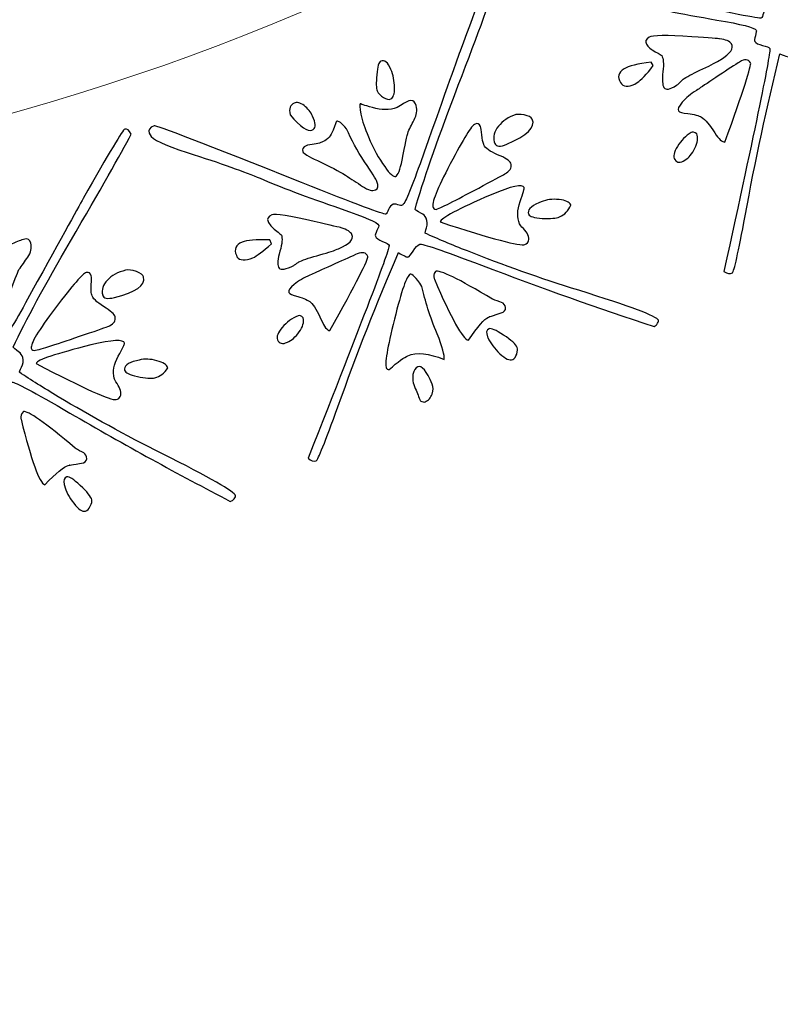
# Model space of a CAD drawing. Header units: millimetres. Extents: x -252 to 241, y -136 to 236.
# Tile 17 of 70: x -157 to -150, y -41 to -32. Entities that reach past the tile are written whole.
import ezdxf

# ---------------------------------------------------------------- set-up
doc = ezdxf.new("R2010")
doc.units = ezdxf.units.MM
doc.header["$MEASUREMENT"] = 0
doc.layers.add('Layer 1', color=7, linetype='Continuous')

msp = doc.modelspace()

# ---------------------------------------------------------------- linework, layer by layer
at = {"layer": 'Layer 1', "color": 3, "lineweight": 9}
for points, knots in [([(-73.4539, -53.3216), (-73.4539, -53.3216), (-73.4539, -56.715), (-73.4539, -56.715), (-73.4539, -56.715), (-80.2408, -56.715), (-80.2408, -56.715), (-80.2408, -56.715), (-80.2408, -53.3368), (-80.2408, -53.3368), (-80.2408, -53.3368), (-83.4412, -53.3368), (-83.4412, -53.3368), (-83.4412, -53.3368), (-83.4412, -56.715), (-83.4412, -56.715), (-83.4412, -56.715), (-87.0284, -56.715), (-87.0284, -56.715), (-87.0284, -56.715), (-87.0284, -53.3368), (-87.0284, -53.3368), (-87.0284, -53.3368), (-90.2288, -53.3368), (-90.2288, -53.3368), (-90.2288, -53.3368), (-90.2288, -56.715), (-90.2288, -56.715), (-90.2288, -56.715), (-93.8153, -56.715), (-93.8153, -56.715), (-93.8153, -56.715), (-93.8153, -53.3368), (-93.8153, -53.3368), (-93.8153, -53.3368), (-154.1665, -53.3368), (-154.1665, -53.3368), (-154.1665, -53.3368), (-154.1666, -56.715), (-154.1666, -56.715), (-154.1666, -56.715), (-157.7539, -56.715), (-157.7539, -56.715), (-157.7539, -56.715), (-157.7539, -53.3368), (-157.7539, -53.3368), (-157.7539, -53.3368), (-160.9543, -53.3368), (-160.9543, -53.3368), (-160.9543, -53.3368), (-160.9543, -56.715), (-160.9543, -56.715), (-160.9543, -56.715), (-164.5408, -56.715), (-164.5408, -56.715), (-164.5408, -56.715), (-164.5408, -53.3368), (-164.5408, -53.3368), (-164.5408, -53.3368), (-167.7412, -53.3368), (-167.7412, -53.3368), (-167.7412, -53.3368), (-167.7412, -56.715), (-167.7412, -56.715), (-167.7412, -56.715), (-171.3285, -56.715), (-171.3285, -56.715), (-171.3285, -56.715), (-171.3285, -53.3368), (-171.3285, -53.3368), (-171.3285, -53.3368), (-231.6645, -53.3368), (-231.6645, -53.3368), (-231.6645, -53.3368), (-231.6645, -56.715), (-231.6645, -56.715), (-231.6645, -56.715), (-235.2662, -56.715), (-235.2662, -56.715), (-235.2662, -56.715), (-235.2662, -53.3368), (-235.2662, -53.3368), (-235.2662, -53.3368), (-238.4666, -53.3368), (-238.4666, -53.3368), (-238.4666, -53.3368), (-238.4666, -56.715), (-238.4666, -56.715), (-238.4666, -56.715), (-242.0534, -56.715), (-242.0534, -56.715), (-242.0534, -56.715), (-242.0534, -53.3368), (-242.0534, -53.3368), (-242.0534, -53.3368), (-245.2538, -53.3368), (-245.2538, -53.3368), (-245.2538, -53.3368), (-245.2538, -56.715), (-245.2538, -56.715), (-245.2538, -56.715), (-252.0411, -56.715), (-252.0411, -56.715), (-252.0411, -56.715), (-252.0412, -53.3216), (-252.0412, -53.3216), (-252.0412, -53.3216), (-248.663, -53.3216), (-248.663, -53.3216), (-248.663, -53.3216), (-248.663, -50.1203), (-248.663, -50.1203), (-248.663, -50.1203), (-252.0412, -50.1203), (-252.0412, -50.1203), (-252.0412, -50.1203), (-252.0412, -46.5339), (-252.0412, -46.5339), (-252.0412, -46.5339), (-248.663, -46.5339), (-248.663, -46.5339), (-248.663, -46.5339), (-248.663, -43.3335), (-248.663, -43.3335), (-248.663, -43.3335), (-252.0412, -43.3335), (-252.0412, -43.3335), (-252.0412, -43.3335), (-252.0412, -39.747), (-252.0412, -39.747), (-252.0412, -39.747), (-248.663, -39.747), (-248.663, -39.747), (-248.663, -39.747), (-248.663, 17.2489), (-248.663, 17.2489), (-248.663, 17.2489), (-252.0412, 17.2489), (-252.0412, 17.2489), (-252.0412, 17.2489), (-252.0412, 20.8354), (-252.0412, 20.8354), (-252.0412, 20.8354), (-248.663, 20.8354), (-248.663, 20.8354), (-248.663, 20.8354), (-248.663, 24.0366), (-248.663, 24.0366), (-248.663, 24.0366), (-252.0412, 24.0366), (-252.0412, 24.0366), (-252.0412, 24.0366), (-252.0412, 27.6231), (-252.0412, 27.6231), (-252.0412, 27.6231), (-248.663, 27.6231), (-248.663, 27.6231), (-248.663, 27.6231), (-248.663, 30.8235), (-248.663, 30.8235), (-248.663, 30.8235), (-252.0412, 30.8235), (-252.0412, 30.8235), (-252.0412, 30.8235), (-252.0412, 34.217), (-252.0412, 34.217), (-252.0412, 34.217), (-245.2539, 34.217), (-245.2539, 34.217), (-245.2539, 34.217), (-245.2538, 30.8388), (-245.2538, 30.8388), (-245.2538, 30.8388), (-242.0534, 30.8388), (-242.0534, 30.8388), (-242.0534, 30.8388), (-242.0534, 34.217), (-242.0534, 34.217), (-242.0534, 34.217), (-238.4666, 34.217), (-238.4666, 34.217), (-238.4666, 34.217), (-238.4666, 30.8388), (-238.4666, 30.8388), (-238.4666, 30.8388), (-235.2662, 30.8388), (-235.2662, 30.8388), (-235.2662, 30.8388), (-235.2662, 34.217), (-235.2662, 34.217), (-235.2662, 34.217), (-231.6645, 34.217), (-231.6645, 34.217), (-231.6645, 34.217), (-231.6645, 30.8388), (-231.6645, 30.8388), (-231.6645, 30.8388), (-171.1346, 30.8388), (-171.1346, 30.8388), (-171.1346, 30.8388), (-171.1346, 34.217), (-171.1346, 34.217), (-171.1346, 34.217), (-167.7412, 34.217), (-167.7412, 34.217), (-167.7412, 34.217), (-167.7412, 30.8388), (-167.7412, 30.8388), (-167.7412, 30.8388), (-164.5408, 30.8388), (-164.5408, 30.8388), (-164.5408, 30.8388), (-164.5408, 34.217), (-164.5408, 34.217), (-164.5408, 34.217), (-160.9543, 34.217), (-160.9543, 34.217), (-160.9543, 34.217), (-160.9543, 30.8388), (-160.9543, 30.8388), (-160.9543, 30.8388), (-157.7539, 30.8388), (-157.7539, 30.8388), (-157.7539, 30.8388), (-157.7539, 34.217), (-157.7539, 34.217), (-157.7539, 34.217), (-154.1666, 34.217), (-154.1666, 34.217), (-154.1666, 34.217), (-154.1666, 30.8388), (-154.1666, 30.8388), (-154.1666, 30.8388), (-93.8154, 30.8388), (-93.8154, 30.8388), (-93.8154, 30.8388), (-93.8153, 34.217), (-93.8153, 34.217), (-93.8153, 34.217), (-90.2288, 34.217), (-90.2288, 34.217), (-90.2288, 34.217), (-90.2288, 30.8388), (-90.2288, 30.8388), (-90.2288, 30.8388), (-87.0284, 30.8388), (-87.0284, 30.8388), (-87.0284, 30.8388), (-87.0284, 34.217), (-87.0284, 34.217), (-87.0284, 34.217), (-83.4412, 34.217), (-83.4412, 34.217), (-83.4412, 34.217), (-83.4412, 30.8388), (-83.4412, 30.8388), (-83.4412, 30.8388), (-80.2408, 30.8388), (-80.2408, 30.8388), (-80.2408, 30.8388), (-80.2408, 34.217), (-80.2408, 34.217), (-80.2408, 34.217), (-73.4539, 34.217), (-73.4539, 34.217), (-73.4539, 34.217), (-73.4539, 30.8235), (-73.4539, 30.8235), (-73.4539, 30.8235), (-76.8321, 30.8235), (-76.8321, 30.8235), (-76.8321, 30.8235), (-76.8321, 27.6231), (-76.8321, 27.6231), (-76.8321, 27.6231), (-73.4539, 27.6231), (-73.4539, 27.6231), (-73.4539, 27.6231), (-73.4539, 24.0366), (-73.4539, 24.0366), (-73.4539, 24.0366), (-76.8321, 24.0366), (-76.8321, 24.0366), (-76.8321, 24.0366), (-76.8321, 20.8354), (-76.8321, 20.8354), (-76.8321, 20.8354), (-73.4539, 20.8354), (-73.4539, 20.8354), (-73.4539, 20.8354), (-73.4539, 17.2489), (-73.4539, 17.2489), (-73.4539, 17.2489), (-76.8321, 17.2489), (-76.8321, 17.2489), (-76.8321, 17.2489), (-76.8321, -39.747), (-76.8321, -39.747), (-76.8321, -39.747), (-73.4539, -39.747), (-73.4539, -39.747), (-73.4539, -39.747), (-73.4539, -43.3335), (-73.4539, -43.3335), (-73.4539, -43.3335), (-76.8321, -43.3335), (-76.8321, -43.3335), (-76.8321, -43.3335), (-76.8321, -46.5339), (-76.8321, -46.5339), (-76.8321, -46.5339), (-73.4539, -46.5339), (-73.4539, -46.5339), (-73.4539, -46.5339), (-73.4539, -50.1203), (-73.4539, -50.1203), (-73.4539, -50.1203), (-76.8321, -50.1203), (-76.8321, -50.1203), (-76.8321, -50.1203), (-76.8321, -53.3216), (-76.8321, -53.3216), (-76.8321, -53.3216), (-73.4539, -53.3216), (-73.4539, -53.3216)], [0, 0, 0, 0, 0.009259, 0.009259, 0.009259, 0.018519, 0.018519, 0.018519, 0.027778, 0.027778, 0.027778, 0.037037, 0.037037, 0.037037, 0.046296, 0.046296, 0.046296, 0.055556, 0.055556, 0.055556, 0.064815, 0.064815, 0.064815, 0.074074, 0.074074, 0.074074, 0.083333, 0.083333, 0.083333, 0.092593, 0.092593, 0.092593, 0.101852, 0.101852, 0.101852, 0.111111, 0.111111, 0.111111, 0.12037, 0.12037, 0.12037, 0.12963, 0.12963, 0.12963, 0.138889, 0.138889, 0.138889, 0.148148, 0.148148, 0.148148, 0.157407, 0.157407, 0.157407, 0.166667, 0.166667, 0.166667, 0.175926, 0.175926, 0.175926, 0.185185, 0.185185, 0.185185, 0.194444, 0.194444, 0.194444, 0.203704, 0.203704, 0.203704, 0.212963, 0.212963, 0.212963, 0.222222, 0.222222, 0.222222, 0.231481, 0.231481, 0.231481, 0.240741, 0.240741, 0.240741, 0.25, 0.25, 0.25, 0.259259, 0.259259, 0.259259, 0.268519, 0.268519, 0.268519, 0.277778, 0.277778, 0.277778, 0.287037, 0.287037, 0.287037, 0.296296, 0.296296, 0.296296, 0.305556, 0.305556, 0.305556, 0.314815, 0.314815, 0.314815, 0.324074, 0.324074, 0.324074, 0.333333, 0.333333, 0.333333, 0.342593, 0.342593, 0.342593, 0.351852, 0.351852, 0.351852, 0.361111, 0.361111, 0.361111, 0.37037, 0.37037, 0.37037, 0.37963, 0.37963, 0.37963, 0.388889, 0.388889, 0.388889, 0.398148, 0.398148, 0.398148, 0.407407, 0.407407, 0.407407, 0.416667, 0.416667, 0.416667, 0.425926, 0.425926, 0.425926, 0.435185, 0.435185, 0.435185, 0.444444, 0.444444, 0.444444, 0.453704, 0.453704, 0.453704, 0.462963, 0.462963, 0.462963, 0.472222, 0.472222, 0.472222, 0.481481, 0.481481, 0.481481, 0.490741, 0.490741, 0.490741, 0.5, 0.5, 0.5, 0.509259, 0.509259, 0.509259, 0.518519, 0.518519, 0.518519, 0.527778, 0.527778, 0.527778, 0.537037, 0.537037, 0.537037, 0.546296, 0.546296, 0.546296, 0.555556, 0.555556, 0.555556, 0.564815, 0.564815, 0.564815, 0.574074, 0.574074, 0.574074, 0.583333, 0.583333, 0.583333, 0.592593, 0.592593, 0.592593, 0.601852, 0.601852, 0.601852, 0.611111, 0.611111, 0.611111, 0.62037, 0.62037, 0.62037, 0.62963, 0.62963, 0.62963, 0.638889, 0.638889, 0.638889, 0.648148, 0.648148, 0.648148, 0.657407, 0.657407, 0.657407, 0.666667, 0.666667, 0.666667, 0.675926, 0.675926, 0.675926, 0.685185, 0.685185, 0.685185, 0.694444, 0.694444, 0.694444, 0.703704, 0.703704, 0.703704, 0.712963, 0.712963, 0.712963, 0.722222, 0.722222, 0.722222, 0.731481, 0.731481, 0.731481, 0.740741, 0.740741, 0.740741, 0.75, 0.75, 0.75, 0.759259, 0.759259, 0.759259, 0.768519, 0.768519, 0.768519, 0.777778, 0.777778, 0.777778, 0.787037, 0.787037, 0.787037, 0.796296, 0.796296, 0.796296, 0.805556, 0.805556, 0.805556, 0.814815, 0.814815, 0.814815, 0.824074, 0.824074, 0.824074, 0.833333, 0.833333, 0.833333, 0.842593, 0.842593, 0.842593, 0.851852, 0.851852, 0.851852, 0.861111, 0.861111, 0.861111, 0.87037, 0.87037, 0.87037, 0.87963, 0.87963, 0.87963, 0.888889, 0.888889, 0.888889, 0.898148, 0.898148, 0.898148, 0.907407, 0.907407, 0.907407, 0.916667, 0.916667, 0.916667, 0.925926, 0.925926, 0.925926, 0.935185, 0.935185, 0.935185, 0.944444, 0.944444, 0.944444, 0.953704, 0.953704, 0.953704, 0.962963, 0.962963, 0.962963, 0.972222, 0.972222, 0.972222, 0.981481, 0.981481, 0.981481, 0.990741, 0.990741, 0.990741, 1, 1, 1, 1]), ([(-184.8769, -11.249), (-184.8769, 0.965), (-174.9616, 10.8812), (-162.7476, 10.8812), (-150.5336, 10.8812), (-140.6174, 0.965), (-140.6174, -11.249), (-140.6174, -23.4622), (-150.5336, -33.3783), (-162.7476, -33.3783), (-174.9616, -33.3783), (-184.8769, -23.4621), (-184.8769, -11.249)], [0, 0, 0, 0, 0.25, 0.25, 0.25, 0.5, 0.5, 0.5, 0.75, 0.75, 0.75, 1, 1, 1, 1])]:
    msp.add_open_spline(points, degree=3, knots=knots, dxfattribs=at)
at = {"layer": 'Layer 1', "color": 5}
for points, knots in [([(-152.1667, -31.3037), (-152.1826, -31.2787), (-152.1718, -31.2547), (-152.1339, -31.2307), (-152.1196, -31.2216), (-151.6473, -31.3205), (-150.7162, -31.527), (-150.1914, -31.6437), (-149.922, -31.6981), (-149.907, -31.6886), (-149.9006, -31.6845), (-149.8941, -31.6694), (-149.8877, -31.6432), (-149.8813, -31.617), (-149.8705, -31.5992), (-149.8555, -31.5896), (-149.8476, -31.5846), (-149.8326, -31.583), (-149.8117, -31.5858), (-149.7909, -31.5886), (-149.7779, -31.5884), (-149.7715, -31.5843), (-149.7508, -31.5711), (-149.7167, -31.437), (-149.6706, -31.1829), (-149.5587, -30.5638), (-149.4929, -30.2049), (-149.4743, -30.1048), (-149.3831, -29.6314), (-149.3307, -29.3903), (-149.3157, -29.3808), (-149.2971, -29.369), (-149.2738, -29.3772), (-149.2467, -29.4072), (-149.2774, -29.6114), (-149.349, -29.98), (-149.4602, -30.5133), (-149.5553, -30.9711), (-149.6178, -31.335), (-149.6487, -31.6035), (-149.6436, -31.6083), (-149.6234, -31.6165), (-149.5903, -31.6275), (-149.5648, -31.6344), (-149.5463, -31.6477), (-149.5345, -31.6663), (-149.5186, -31.6913), (-149.5133, -31.7201), (-149.5173, -31.7517), (-149.5215, -31.7845), (-149.5228, -31.8014), (-149.5215, -31.8035), (-149.4008, -31.8371), (-149.2641, -31.8706), (-149.1124, -31.9025), (-148.7711, -31.9784), (-148.4162, -32.0426), (-148.0462, -32.0943), (-147.5575, -32.1638), (-147.3021, -32.215), (-147.2812, -32.2479), (-147.2785, -32.2522), (-147.2801, -32.2623), (-147.2846, -32.2772), (-147.2903, -32.2919), (-147.299, -32.3034), (-147.3112, -32.3112), (-147.8407, -32.2296), (-148.3912, -32.1292), (-148.9642, -32.011), (-149.3409, -31.9346), (-149.5378, -31.9012), (-149.5542, -31.9117), (-149.5706, -31.9222), (-149.5876, -31.946), (-149.6036, -31.9823), (-149.6199, -32.0198), (-149.6311, -32.04), (-149.6369, -32.0436), (-149.6476, -32.0504), (-149.6808, -32.0424), (-149.7362, -32.0184), (-149.8568, -32.5055), (-149.9633, -33.0007), (-150.0556, -33.5039), (-150.1185, -33.8419), (-150.1573, -34.0161), (-150.1723, -34.0256), (-150.193, -34.0388), (-150.2185, -34.0349), (-150.25, -34.0138), (-149.9562, -32.671), (-149.8168, -31.9893), (-149.83, -31.9686), (-149.8368, -31.9579), (-149.8587, -31.9487), (-149.8961, -31.9404), (-149.9335, -31.9321), (-149.9577, -31.9193), (-149.9681, -31.9029), (-149.9722, -31.8965), (-149.9702, -31.8791), (-149.9621, -31.8509), (-149.9533, -31.8222), (-149.9508, -31.8056), (-149.9535, -31.8013), (-149.9694, -31.7763), (-150.0906, -31.745), (-150.3165, -31.7071), (-150.6525, -31.6489), (-150.9126, -31.5966), (-151.0971, -31.5494), (-151.2396, -31.5146), (-151.4724, -31.472), (-151.796, -31.424), (-152.0126, -31.3912), (-152.1326, -31.3571), (-152.1566, -31.3192), (-152.1566, -31.3192), (-152.1667, -31.3037), (-152.1667, -31.3037)], [0, 0, 0, 0, 0.025, 0.025, 0.025, 0.05, 0.05, 0.05, 0.075, 0.075, 0.075, 0.1, 0.1, 0.1, 0.125, 0.125, 0.125, 0.15, 0.15, 0.15, 0.175, 0.175, 0.175, 0.2, 0.2, 0.2, 0.225, 0.225, 0.225, 0.25, 0.25, 0.25, 0.275, 0.275, 0.275, 0.3, 0.3, 0.3, 0.325, 0.325, 0.325, 0.35, 0.35, 0.35, 0.375, 0.375, 0.375, 0.4, 0.4, 0.4, 0.425, 0.425, 0.425, 0.45, 0.45, 0.45, 0.475, 0.475, 0.475, 0.5, 0.5, 0.5, 0.525, 0.525, 0.525, 0.55, 0.55, 0.55, 0.575, 0.575, 0.575, 0.6, 0.6, 0.6, 0.625, 0.625, 0.625, 0.65, 0.65, 0.65, 0.675, 0.675, 0.675, 0.7, 0.7, 0.7, 0.725, 0.725, 0.725, 0.75, 0.75, 0.75, 0.775, 0.775, 0.775, 0.8, 0.8, 0.8, 0.825, 0.825, 0.825, 0.85, 0.85, 0.85, 0.875, 0.875, 0.875, 0.9, 0.9, 0.9, 0.925, 0.925, 0.925, 0.95, 0.95, 0.95, 0.975, 0.975, 0.975, 1, 1, 1, 1]), ([(-155.52, -32.7443), (-155.5317, -32.7171), (-155.5171, -32.6952), (-155.4759, -32.6775), (-155.4603, -32.6708), (-155.0101, -32.8444), (-154.1243, -33.198), (-153.6251, -33.3976), (-153.3672, -33.4943), (-153.3516, -33.4876), (-153.3446, -33.4846), (-153.3358, -33.4707), (-153.3253, -33.4459), (-153.3147, -33.4211), (-153.3013, -33.4052), (-153.2849, -33.3982), (-153.2763, -33.3945), (-153.2612, -33.3954), (-153.2408, -33.4023), (-153.221, -33.4076), (-153.2079, -33.4103), (-153.2009, -33.4073), (-153.1783, -33.3976), (-153.1242, -33.2703), (-153.0371, -33.0266), (-152.827, -32.4336), (-152.7045, -32.0899), (-152.67, -31.9941), (-152.5038, -31.5415), (-152.4134, -31.312), (-152.397, -31.305), (-152.3768, -31.2963), (-152.3551, -31.3082), (-152.3332, -31.3421), (-152.3963, -31.5387), (-152.5263, -31.891), (-152.7219, -32.3995), (-152.8891, -32.8369), (-153.0096, -33.1852), (-153.0833, -33.4452), (-153.078, -33.4512), (-153.0604, -33.4621), (-153.0295, -33.4783), (-153.0055, -33.4892), (-152.9894, -33.5053), (-152.9807, -33.5255), (-152.969, -33.5527), (-152.9681, -33.5828), (-152.9771, -33.6133), (-152.9869, -33.6442), (-152.9909, -33.6607), (-152.9899, -33.663), (-152.8758, -33.7164), (-152.7466, -33.7706), (-152.602, -33.8265), (-152.2774, -33.9563), (-151.9374, -34.0768), (-151.5805, -34.1873), (-151.1093, -34.3344), (-150.8655, -34.4261), (-150.8502, -34.4619), (-150.8482, -34.4666), (-150.8506, -34.4759), (-150.8583, -34.4902), (-150.866, -34.5045), (-150.8768, -34.5138), (-150.89, -34.5194), (-151.3995, -34.3537), (-151.9267, -34.1661), (-152.4732, -33.9573), (-152.8327, -33.8213), (-153.0216, -33.7567), (-153.0395, -33.7644), (-153.0574, -33.7721), (-153.078, -33.7929), (-153.0993, -33.8269), (-153.121, -33.8601), (-153.1361, -33.8786), (-153.1423, -33.8813), (-153.154, -33.8863), (-153.1854, -33.8731), (-153.2359, -33.8413), (-153.4336, -34.3019), (-153.6183, -34.7735), (-153.7904, -35.2554), (-153.9077, -35.5793), (-153.9731, -35.7446), (-153.9895, -35.7516), (-154.0121, -35.7613), (-154.0366, -35.7534), (-154.0643, -35.7275), (-153.5584, -34.4494), (-153.3112, -33.799), (-153.3209, -33.7765), (-153.3256, -33.7656), (-153.346, -33.7523), (-153.3816, -33.738), (-153.4172, -33.7238), (-153.439, -33.7073), (-153.4466, -33.6894), (-153.4496, -33.6824), (-153.4448, -33.6656), (-153.4323, -33.639), (-153.419, -33.6121), (-153.4138, -33.5961), (-153.4159, -33.5914), (-153.4276, -33.5642), (-153.5422, -33.5138), (-153.759, -33.44), (-154.0813, -33.3285), (-154.3296, -33.2351), (-154.5038, -33.1596), (-154.6392, -33.1016), (-154.8621, -33.0221), (-155.1738, -32.9226), (-155.3827, -32.8565), (-155.4952, -32.8025), (-155.5129, -32.7612), (-155.5129, -32.7612), (-155.52, -32.7443), (-155.52, -32.7443)], [0, 0, 0, 0, 0.025, 0.025, 0.025, 0.05, 0.05, 0.05, 0.075, 0.075, 0.075, 0.1, 0.1, 0.1, 0.125, 0.125, 0.125, 0.15, 0.15, 0.15, 0.175, 0.175, 0.175, 0.2, 0.2, 0.2, 0.225, 0.225, 0.225, 0.25, 0.25, 0.25, 0.275, 0.275, 0.275, 0.3, 0.3, 0.3, 0.325, 0.325, 0.325, 0.35, 0.35, 0.35, 0.375, 0.375, 0.375, 0.4, 0.4, 0.4, 0.425, 0.425, 0.425, 0.45, 0.45, 0.45, 0.475, 0.475, 0.475, 0.5, 0.5, 0.5, 0.525, 0.525, 0.525, 0.55, 0.55, 0.55, 0.575, 0.575, 0.575, 0.6, 0.6, 0.6, 0.625, 0.625, 0.625, 0.65, 0.65, 0.65, 0.675, 0.675, 0.675, 0.7, 0.7, 0.7, 0.725, 0.725, 0.725, 0.75, 0.75, 0.75, 0.775, 0.775, 0.775, 0.8, 0.8, 0.8, 0.825, 0.825, 0.825, 0.85, 0.85, 0.85, 0.875, 0.875, 0.875, 0.9, 0.9, 0.9, 0.925, 0.925, 0.925, 0.95, 0.95, 0.95, 0.975, 0.975, 0.975, 1, 1, 1, 1]), ([(-150.8003, -32.3271), (-150.8148, -32.3042), (-150.818, -32.2551), (-150.8096, -32.1815), (-150.8017, -32.1072), (-150.8048, -32.0581), (-150.8207, -32.0331), (-150.8221, -32.031), (-150.8415, -32.0193), (-150.8803, -31.9978), (-150.9186, -31.977), (-150.9454, -31.9539), (-150.9613, -31.9289), (-150.9758, -31.906), (-150.9674, -31.8846), (-150.9367, -31.8651), (-150.9074, -31.8465), (-150.7766, -31.8455), (-150.5439, -31.8611), (-150.3814, -31.8721), (-150.297, -31.8786), (-150.2904, -31.8795), (-150.2333, -31.8873), (-150.1967, -31.9022), (-150.1822, -31.925), (-150.1568, -31.965), (-150.1909, -32.0138), (-150.2824, -32.072), (-150.3138, -32.092), (-150.3666, -32.1195), (-150.4425, -32.1548), (-150.5189, -32.1893), (-150.5759, -32.2196), (-150.6159, -32.245), (-150.6245, -32.2505), (-150.6345, -32.2599), (-150.6475, -32.2741), (-150.6609, -32.2877), (-150.6696, -32.2962), (-150.6739, -32.2989), (-150.6739, -32.2989), (-150.686, -32.3065), (-150.686, -32.3065), (-150.7467, -32.3451), (-150.7845, -32.3521), (-150.8004, -32.3271), (-150.8004, -32.3271), (-150.8003, -32.3271), (-150.8003, -32.3271)], [0, 0, 0, 0, 0.0625, 0.0625, 0.0625, 0.125, 0.125, 0.125, 0.1875, 0.1875, 0.1875, 0.25, 0.25, 0.25, 0.3125, 0.3125, 0.3125, 0.375, 0.375, 0.375, 0.4375, 0.4375, 0.4375, 0.5, 0.5, 0.5, 0.5625, 0.5625, 0.5625, 0.625, 0.625, 0.625, 0.6875, 0.6875, 0.6875, 0.75, 0.75, 0.75, 0.8125, 0.8125, 0.8125, 0.875, 0.875, 0.875, 0.9375, 0.9375, 0.9375, 1, 1, 1, 1]), ([(-153.4293, -32.3565), (-153.439, -32.3339), (-153.441, -32.2841), (-153.4343, -32.2094), (-153.428, -32.1339), (-153.4153, -32.0926), (-153.3966, -32.0845), (-153.3631, -32.0702), (-153.332, -32.0955), (-153.3037, -32.1616), (-153.2823, -32.2114), (-153.2716, -32.2667), (-153.2709, -32.3262), (-153.2707, -32.3869), (-153.2815, -32.4219), (-153.3048, -32.4319), (-153.3227, -32.4396), (-153.3452, -32.4345), (-153.3723, -32.4185), (-153.3998, -32.4017), (-153.4187, -32.3813), (-153.4293, -32.3564), (-153.4293, -32.3564), (-153.4293, -32.3565), (-153.4293, -32.3565)], [0, 0, 0, 0, 0.125, 0.125, 0.125, 0.25, 0.25, 0.25, 0.375, 0.375, 0.375, 0.5, 0.5, 0.5, 0.625, 0.625, 0.625, 0.75, 0.75, 0.75, 0.875, 0.875, 0.875, 1, 1, 1, 1]), ([(-150.6682, -32.5411), (-150.6773, -32.5268), (-150.6652, -32.5001), (-150.6319, -32.4608), (-150.5982, -32.4223), (-150.5551, -32.3859), (-150.503, -32.3527), (-150.503, -32.3527), (-150.4909, -32.345), (-150.4909, -32.345), (-150.4616, -32.3264), (-150.4056, -32.2898), (-150.3234, -32.2344), (-150.2419, -32.1795), (-150.1731, -32.1348), (-150.1195, -32.1007), (-150.1195, -32.1007), (-150.1066, -32.0925), (-150.1066, -32.0925), (-150.0609, -32.0634), (-150.0276, -32.0653), (-150.0062, -32.0989), (-149.9944, -32.1175), (-150.0729, -32.3601), (-150.2405, -32.8269), (-150.2666, -32.8285), (-150.2977, -32.8001), (-150.3345, -32.7422), (-150.3808, -32.6693), (-150.4212, -32.6217), (-150.4554, -32.5994), (-150.4807, -32.5834), (-150.5229, -32.5721), (-150.5822, -32.5657), (-150.6317, -32.5621), (-150.6599, -32.5539), (-150.6681, -32.5411), (-150.6681, -32.5411), (-150.6682, -32.5411), (-150.6682, -32.5411)], [0, 0, 0, 0, 0.076923, 0.076923, 0.076923, 0.153846, 0.153846, 0.153846, 0.230769, 0.230769, 0.230769, 0.307692, 0.307692, 0.307692, 0.384615, 0.384615, 0.384615, 0.461538, 0.461538, 0.461538, 0.538462, 0.538462, 0.538462, 0.615385, 0.615385, 0.615385, 0.692308, 0.692308, 0.692308, 0.769231, 0.769231, 0.769231, 0.846154, 0.846154, 0.846154, 0.923077, 0.923077, 0.923077, 1, 1, 1, 1]), ([(-151.1986, -32.2814), (-151.2304, -32.2314), (-151.2192, -32.1891), (-151.1649, -32.1546), (-151.1249, -32.1292), (-151.0427, -32.11), (-150.9172, -32.0944), (-150.9172, -32.0944), (-150.8977, -32.1251), (-150.8977, -32.1251), (-150.9627, -32.2076), (-151.0117, -32.2598), (-151.0446, -32.2807), (-151.1096, -32.3221), (-151.1583, -32.3259), (-151.1905, -32.2942), (-151.1905, -32.2942), (-151.1986, -32.2814), (-151.1986, -32.2814)], [0, 0, 0, 0, 0.166667, 0.166667, 0.166667, 0.333333, 0.333333, 0.333333, 0.5, 0.5, 0.5, 0.666667, 0.666667, 0.666667, 0.833333, 0.833333, 0.833333, 1, 1, 1, 1]), ([(-154.229, -32.5777), (-154.2405, -32.5209), (-154.2273, -32.4849), (-154.1915, -32.4695), (-154.1666, -32.4588), (-154.1359, -32.4659), (-154.1003, -32.4931), (-154.0651, -32.5194), (-154.0393, -32.5517), (-154.0226, -32.5906), (-154.0226, -32.5906), (-154.0139, -32.6108), (-154.0139, -32.6108), (-153.9895, -32.6676), (-153.9947, -32.703), (-154.0281, -32.7173), (-154.067, -32.734), (-154.1337, -32.688), (-154.2289, -32.5777), (-154.2289, -32.5777), (-154.229, -32.5777), (-154.229, -32.5777)], [0, 0, 0, 0, 0.142857, 0.142857, 0.142857, 0.285714, 0.285714, 0.285714, 0.428571, 0.428571, 0.428571, 0.571429, 0.571429, 0.571429, 0.714286, 0.714286, 0.714286, 0.857143, 0.857143, 0.857143, 1, 1, 1, 1]), ([(-153.511, -32.7784), (-153.544, -32.7014), (-153.5665, -32.6318), (-153.5793, -32.5718), (-153.5916, -32.5108), (-153.5935, -32.4784), (-153.5842, -32.4744), (-153.5889, -32.4764), (-153.5513, -32.4888), (-153.4718, -32.511), (-153.3928, -32.5342), (-153.3173, -32.5341), (-153.2461, -32.511), (-153.2046, -32.4831), (-153.1693, -32.4624), (-153.1397, -32.4497), (-153.1125, -32.438), (-153.0921, -32.4468), (-153.0794, -32.4764), (-153.0611, -32.5192), (-153.0625, -32.5631), (-153.0841, -32.6074), (-153.1057, -32.6516), (-153.1263, -32.6937), (-153.1466, -32.7346), (-153.1548, -32.7648), (-153.1732, -32.851), (-153.2012, -32.992), (-153.2194, -33.0827), (-153.2394, -33.1327), (-153.262, -33.1424), (-153.2799, -33.1501), (-153.313, -33.1201), (-153.3614, -33.0524), (-153.4143, -32.9784), (-153.4644, -32.8874), (-153.5111, -32.7785), (-153.5111, -32.7785), (-153.511, -32.7784), (-153.511, -32.7784)], [0, 0, 0, 0, 0.076923, 0.076923, 0.076923, 0.153846, 0.153846, 0.153846, 0.230769, 0.230769, 0.230769, 0.307692, 0.307692, 0.307692, 0.384615, 0.384615, 0.384615, 0.461538, 0.461538, 0.461538, 0.538462, 0.538462, 0.538462, 0.615385, 0.615385, 0.615385, 0.692308, 0.692308, 0.692308, 0.769231, 0.769231, 0.769231, 0.846154, 0.846154, 0.846154, 0.923077, 0.923077, 0.923077, 1, 1, 1, 1]), ([(-152.351, -32.8412), (-152.3703, -32.7961), (-152.3641, -32.7483), (-152.3317, -32.6993), (-152.2981, -32.6508), (-152.248, -32.6109), (-152.1803, -32.5819), (-152.1554, -32.5712), (-152.1219, -32.5698), (-152.0815, -32.5782), (-152.0403, -32.5863), (-152.0156, -32.5988), (-152.0076, -32.6174), (-151.9766, -32.6898), (-152.0543, -32.7664), (-152.2403, -32.8461), (-152.3018, -32.8725), (-152.3385, -32.8707), (-152.3511, -32.8411), (-152.3511, -32.8411), (-152.351, -32.8412), (-152.351, -32.8412)], [0, 0, 0, 0, 0.142857, 0.142857, 0.142857, 0.285714, 0.285714, 0.285714, 0.428571, 0.428571, 0.428571, 0.571429, 0.571429, 0.571429, 0.714286, 0.714286, 0.714286, 0.857143, 0.857143, 0.857143, 1, 1, 1, 1]), ([(-159.0593, -33.6237), (-159.0664, -33.5949), (-159.0485, -33.5757), (-159.005, -33.5649), (-158.9886, -33.5608), (-158.5714, -33.8047), (-157.7553, -34.2969), (-157.2949, -34.5745), (-157.056, -34.7116), (-157.0396, -34.7076), (-157.0322, -34.7058), (-157.0213, -34.6935), (-157.0069, -34.6707), (-156.9917, -34.6477), (-156.9766, -34.6344), (-156.9594, -34.6301), (-156.9495, -34.6277), (-156.9356, -34.6312), (-156.9167, -34.6405), (-156.8978, -34.6498), (-156.8847, -34.6535), (-156.8781, -34.6519), (-156.8534, -34.6458), (-156.7793, -34.5297), (-156.6549, -34.3027), (-156.3516, -33.7522), (-156.1743, -33.4327), (-156.1256, -33.3439), (-155.8885, -32.9241), (-155.7613, -32.7121), (-155.7449, -32.708), (-155.7235, -32.7027), (-155.7041, -32.7179), (-155.6871, -32.7547), (-155.782, -32.9387), (-155.9671, -33.2654), (-156.2423, -33.7356), (-156.4781, -34.1394), (-156.6532, -34.4645), (-156.7679, -34.7092), (-156.7638, -34.7152), (-156.748, -34.7296), (-156.7193, -34.7504), (-156.6982, -34.7652), (-156.6849, -34.7837), (-156.6796, -34.8051), (-156.6725, -34.8339), (-156.6758, -34.8626), (-156.6905, -34.8915), (-156.7049, -34.9212), (-156.7115, -34.9368), (-156.7109, -34.9393), (-156.6072, -35.0096), (-156.4882, -35.0848), (-156.3545, -35.1633), (-156.0551, -35.3439), (-155.7382, -35.5175), (-155.4047, -35.6844), (-154.9635, -35.9057), (-154.7377, -36.0356), (-154.7283, -36.0734), (-154.7271, -36.0783), (-154.731, -36.0872), (-154.7409, -36.1001), (-154.7502, -36.112), (-154.7621, -36.1202), (-154.7769, -36.1238), (-155.2521, -35.8777), (-155.7429, -35.6076), (-156.2484, -35.3132), (-156.5804, -35.1207), (-156.7564, -35.0264), (-156.7761, -35.0313), (-156.795, -35.036), (-156.8187, -35.0532), (-156.8454, -35.0825), (-156.872, -35.1126), (-156.889, -35.1282), (-156.8964, -35.13), (-156.9087, -35.1331), (-156.9368, -35.1147), (-156.9825, -35.0746), (-157.2518, -35.498), (-157.5105, -35.9328), (-157.758, -36.3813), (-157.9252, -36.6818), (-158.0174, -36.8345), (-158.0338, -36.8386), (-158.0585, -36.8447), (-158.0814, -36.8329), (-158.1037, -36.8027), (-157.3987, -35.6233), (-157.0489, -35.0212), (-157.0548, -34.9974), (-157.0579, -34.9851), (-157.0757, -34.9694), (-157.1093, -34.9498), (-157.1421, -34.93), (-157.161, -34.9103), (-157.1656, -34.8914), (-157.1674, -34.884), (-157.16, -34.8682), (-157.1425, -34.8438), (-157.126, -34.8188), (-157.1182, -34.8046), (-157.1194, -34.7997), (-157.1265, -34.7709), (-157.2315, -34.7027), (-157.4335, -34.5949), (-157.7327, -34.4326), (-157.9626, -34.3003), (-158.1234, -34.197), (-158.2466, -34.1185), (-158.4546, -34.0042), (-158.7461, -33.8557), (-158.941, -33.7557), (-159.0439, -33.6852), (-159.0547, -33.6416), (-159.0547, -33.6416), (-159.0593, -33.6237), (-159.0593, -33.6237)], [0, 0, 0, 0, 0.025, 0.025, 0.025, 0.05, 0.05, 0.05, 0.075, 0.075, 0.075, 0.1, 0.1, 0.1, 0.125, 0.125, 0.125, 0.15, 0.15, 0.15, 0.175, 0.175, 0.175, 0.2, 0.2, 0.2, 0.225, 0.225, 0.225, 0.25, 0.25, 0.25, 0.275, 0.275, 0.275, 0.3, 0.3, 0.3, 0.325, 0.325, 0.325, 0.35, 0.35, 0.35, 0.375, 0.375, 0.375, 0.4, 0.4, 0.4, 0.425, 0.425, 0.425, 0.45, 0.45, 0.45, 0.475, 0.475, 0.475, 0.5, 0.5, 0.5, 0.525, 0.525, 0.525, 0.55, 0.55, 0.55, 0.575, 0.575, 0.575, 0.6, 0.6, 0.6, 0.625, 0.625, 0.625, 0.65, 0.65, 0.65, 0.675, 0.675, 0.675, 0.7, 0.7, 0.7, 0.725, 0.725, 0.725, 0.75, 0.75, 0.75, 0.775, 0.775, 0.775, 0.8, 0.8, 0.8, 0.825, 0.825, 0.825, 0.85, 0.85, 0.85, 0.875, 0.875, 0.875, 0.9, 0.9, 0.9, 0.925, 0.925, 0.925, 0.95, 0.95, 0.95, 0.975, 0.975, 0.975, 1, 1, 1, 1]), ([(-154.113, -32.9149), (-154.1227, -32.8923), (-154.1118, -32.8748), (-154.0799, -32.8611), (-154.0799, -32.8611), (-154.0697, -32.8567), (-154.0697, -32.8567), (-154.0086, -32.8489), (-153.964, -32.839), (-153.9367, -32.8273), (-153.9367, -32.8273), (-153.9267, -32.823), (-153.9267, -32.823), (-153.8839, -32.8047), (-153.853, -32.7693), (-153.8348, -32.7173), (-153.8174, -32.6656), (-153.8059, -32.6386), (-153.8012, -32.6366), (-153.7856, -32.6299), (-153.7555, -32.6529), (-153.7105, -32.7064), (-153.6685, -32.8045), (-153.6136, -32.9044), (-153.5457, -33.007), (-153.4778, -33.1096), (-153.44, -33.1699), (-153.4323, -33.1878), (-153.415, -33.2283), (-153.4192, -33.2549), (-153.4464, -33.2666), (-153.4736, -33.2783), (-153.5124, -33.2673), (-153.5636, -33.2339), (-153.614, -33.2002), (-153.6673, -33.166), (-153.7221, -33.1305), (-153.7777, -33.0954), (-153.8631, -33.0509), (-153.9771, -32.9976), (-154.0609, -32.9589), (-154.106, -32.9312), (-154.113, -32.9149)], [0, 0, 0, 0, 0.071429, 0.071429, 0.071429, 0.142857, 0.142857, 0.142857, 0.214286, 0.214286, 0.214286, 0.285714, 0.285714, 0.285714, 0.357143, 0.357143, 0.357143, 0.428571, 0.428571, 0.428571, 0.5, 0.5, 0.5, 0.571429, 0.571429, 0.571429, 0.642857, 0.642857, 0.642857, 0.714286, 0.714286, 0.714286, 0.785714, 0.785714, 0.785714, 0.857143, 0.857143, 0.857143, 0.928571, 0.928571, 0.928571, 1, 1, 1, 1]), ([(-152.9179, -33.4269), (-152.9336, -33.3903), (-152.881, -33.2572), (-152.7597, -33.0266), (-152.6377, -32.7956), (-152.5626, -32.6741), (-152.5331, -32.6614), (-152.5105, -32.6517), (-152.4935, -32.6592), (-152.4828, -32.6841), (-152.4771, -32.6973), (-152.4726, -32.723), (-152.4699, -32.7615), (-152.4676, -32.7992), (-152.4617, -32.828), (-152.453, -32.8482), (-152.453, -32.8482), (-152.4513, -32.8521), (-152.4513, -32.8521), (-152.4376, -32.884), (-152.3962, -32.9141), (-152.3258, -32.9429), (-152.2554, -32.9717), (-152.2156, -32.9979), (-152.2059, -33.0205), (-152.1922, -33.0524), (-152.2046, -33.0816), (-152.2441, -33.1097), (-152.2501, -33.115), (-152.3069, -33.1458), (-152.4134, -33.2025), (-152.6535, -33.3322), (-152.8073, -33.4119), (-152.8757, -33.4412), (-152.8959, -33.4499), (-152.9101, -33.4449), (-152.9177, -33.427), (-152.9177, -33.427), (-152.9179, -33.4269), (-152.9179, -33.4269)], [0, 0, 0, 0, 0.076923, 0.076923, 0.076923, 0.153846, 0.153846, 0.153846, 0.230769, 0.230769, 0.230769, 0.307692, 0.307692, 0.307692, 0.384615, 0.384615, 0.384615, 0.461538, 0.461538, 0.461538, 0.538462, 0.538462, 0.538462, 0.615385, 0.615385, 0.615385, 0.692308, 0.692308, 0.692308, 0.769231, 0.769231, 0.769231, 0.846154, 0.846154, 0.846154, 0.923077, 0.923077, 0.923077, 1, 1, 1, 1]), ([(-150.7001, -32.9878), (-150.7174, -32.9607), (-150.7097, -32.9207), (-150.6764, -32.8673), (-150.6431, -32.814), (-150.6011, -32.7712), (-150.551, -32.7394), (-150.5389, -32.7317), (-150.5218, -32.7349), (-150.5, -32.7501), (-150.4851, -32.7878), (-150.4907, -32.8325), (-150.5163, -32.8839), (-150.5418, -32.9353), (-150.5727, -32.9719), (-150.6084, -32.9947), (-150.6498, -33.0211), (-150.6805, -33.0185), (-150.7001, -32.9878)], [0, 0, 0, 0, 0.166667, 0.166667, 0.166667, 0.333333, 0.333333, 0.333333, 0.5, 0.5, 0.5, 0.666667, 0.666667, 0.666667, 0.833333, 0.833333, 0.833333, 1, 1, 1, 1]), ([(-152.8533, -33.5604), (-152.844, -33.5242), (-152.6881, -33.4408), (-152.3838, -33.3103), (-152.1978, -33.2306), (-152.0964, -33.2092), (-152.0811, -33.245), (-152.0791, -33.2497), (-152.0922, -33.2921), (-152.1197, -33.3721), (-152.1468, -33.4528), (-152.1481, -33.5206), (-152.1238, -33.5774), (-152.1198, -33.5867), (-152.1089, -33.6014), (-152.0892, -33.6215), (-152.0699, -33.6408), (-152.0562, -33.6599), (-152.0482, -33.6785), (-152.0299, -33.7213), (-152.0392, -33.7511), (-152.075, -33.7664), (-152.1186, -33.7851), (-152.3777, -33.7156), (-152.8533, -33.5603), (-152.8533, -33.5603), (-152.8533, -33.5604), (-152.8533, -33.5604)], [0, 0, 0, 0, 0.111111, 0.111111, 0.111111, 0.222222, 0.222222, 0.222222, 0.333333, 0.333333, 0.333333, 0.444444, 0.444444, 0.444444, 0.555556, 0.555556, 0.555556, 0.666667, 0.666667, 0.666667, 0.777778, 0.777778, 0.777778, 0.888889, 0.888889, 0.888889, 1, 1, 1, 1]), ([(-152.0409, -33.4894), (-152.0562, -33.4536), (-152.0261, -33.4186), (-151.9483, -33.3852), (-151.9483, -33.3852), (-151.9249, -33.3752), (-151.9249, -33.3752), (-151.8774, -33.3549), (-151.8232, -33.3482), (-151.7625, -33.3544), (-151.7018, -33.3606), (-151.6663, -33.3767), (-151.6557, -33.4016), (-151.6557, -33.4016), (-151.6544, -33.4047), (-151.6544, -33.4047), (-151.6769, -33.4576), (-151.7112, -33.4935), (-151.7571, -33.5132), (-151.789, -33.5269), (-151.8416, -33.531), (-151.9161, -33.527), (-151.9906, -33.523), (-152.0319, -33.5103), (-152.041, -33.4893), (-152.041, -33.4893), (-152.0409, -33.4894), (-152.0409, -33.4894)], [0, 0, 0, 0, 0.111111, 0.111111, 0.111111, 0.222222, 0.222222, 0.222222, 0.333333, 0.333333, 0.333333, 0.444444, 0.444444, 0.444444, 0.555556, 0.555556, 0.555556, 0.666667, 0.666667, 0.666667, 0.777778, 0.777778, 0.777778, 0.888889, 0.888889, 0.888889, 1, 1, 1, 1]), ([(-154.336, -33.974), (-154.3467, -33.9491), (-154.3416, -33.9008), (-154.3218, -33.8288), (-154.3017, -33.7575), (-154.2972, -33.7077), (-154.3089, -33.6805), (-154.3099, -33.6782), (-154.3272, -33.6635), (-154.3617, -33.6368), (-154.3965, -33.6093), (-154.4192, -33.5822), (-154.4309, -33.555), (-154.4416, -33.5301), (-154.4298, -33.5103), (-154.3963, -33.496), (-154.3644, -33.4823), (-154.2343, -33.5021), (-154.008, -33.5552), (-153.8494, -33.5922), (-153.7671, -33.6122), (-153.7607, -33.6141), (-153.7056, -33.631), (-153.6719, -33.6516), (-153.6612, -33.6765), (-153.6425, -33.7201), (-153.6841, -33.7628), (-153.7837, -33.8055), (-153.8179, -33.8202), (-153.8744, -33.8389), (-153.955, -33.8614), (-154.0356, -33.884), (-154.0971, -33.9039), (-154.1407, -33.9226), (-154.1493, -33.9263), (-154.1615, -33.9343), (-154.1766, -33.9463), (-154.1917, -33.9583), (-154.2019, -33.9645), (-154.2066, -33.9665), (-154.2066, -33.9665), (-154.2198, -33.9721), (-154.2198, -33.9721), (-154.2859, -34.0005), (-154.3243, -34.0012), (-154.336, -33.974)], [0, 0, 0, 0, 0.066667, 0.066667, 0.066667, 0.133333, 0.133333, 0.133333, 0.2, 0.2, 0.2, 0.266667, 0.266667, 0.266667, 0.333333, 0.333333, 0.333333, 0.4, 0.4, 0.4, 0.466667, 0.466667, 0.466667, 0.533333, 0.533333, 0.533333, 0.6, 0.6, 0.6, 0.666667, 0.666667, 0.666667, 0.733333, 0.733333, 0.733333, 0.8, 0.8, 0.8, 0.866667, 0.866667, 0.866667, 0.933333, 0.933333, 0.933333, 1, 1, 1, 1]), ([(-157.0816, -33.981), (-157.1017, -33.8996), (-157.1133, -33.8284), (-157.1154, -33.767), (-157.1185, -33.705), (-157.1152, -33.6727), (-157.1053, -33.6703), (-157.1102, -33.6715), (-157.0752, -33.6899), (-157.0003, -33.7245), (-156.9254, -33.7592), (-156.8517, -33.7715), (-156.7776, -33.7609), (-156.7322, -33.7401), (-156.6939, -33.7254), (-156.6627, -33.7176), (-156.6339, -33.7105), (-156.6153, -33.7224), (-156.6075, -33.7537), (-156.5963, -33.7989), (-156.6048, -33.842), (-156.6333, -33.8822), (-156.6619, -33.9216), (-156.6889, -33.9605), (-156.7155, -33.9976), (-156.7285, -34.0261), (-156.7605, -34.1082), (-156.8109, -34.2428), (-156.8427, -34.3292), (-156.8705, -34.3753), (-156.8952, -34.3814), (-156.9141, -34.3861), (-156.942, -34.3511), (-156.9779, -34.2763), (-157.019, -34.1949), (-157.0531, -34.096), (-157.0815, -33.981), (-157.0815, -33.981), (-157.0816, -33.981), (-157.0816, -33.981)], [0, 0, 0, 0, 0.076923, 0.076923, 0.076923, 0.153846, 0.153846, 0.153846, 0.230769, 0.230769, 0.230769, 0.307692, 0.307692, 0.307692, 0.384615, 0.384615, 0.384615, 0.461538, 0.461538, 0.461538, 0.538462, 0.538462, 0.538462, 0.615385, 0.615385, 0.615385, 0.692308, 0.692308, 0.692308, 0.769231, 0.769231, 0.769231, 0.846154, 0.846154, 0.846154, 0.923077, 0.923077, 0.923077, 1, 1, 1, 1]), ([(-154.7218, -33.8649), (-154.7452, -33.8104), (-154.7273, -33.7705), (-154.6681, -33.7452), (-154.6245, -33.7265), (-154.5404, -33.7208), (-154.414, -33.7256), (-154.414, -33.7256), (-154.3993, -33.7598), (-154.3993, -33.7598), (-154.477, -33.83), (-154.5338, -33.8737), (-154.5696, -33.889), (-154.6404, -33.9194), (-154.6891, -33.9154), (-154.7158, -33.8789), (-154.7158, -33.8789), (-154.7218, -33.8649), (-154.7218, -33.8649)], [0, 0, 0, 0, 0.166667, 0.166667, 0.166667, 0.333333, 0.333333, 0.333333, 0.5, 0.5, 0.5, 0.666667, 0.666667, 0.666667, 0.833333, 0.833333, 0.833333, 1, 1, 1, 1]), ([(-154.24, -34.2065), (-154.2467, -34.1909), (-154.2304, -34.1665), (-154.191, -34.1339), (-154.1519, -34.1005), (-154.1035, -34.0715), (-154.0467, -34.0472), (-154.0467, -34.0472), (-154.0335, -34.0415), (-154.0335, -34.0415), (-154.0016, -34.0278), (-153.9405, -34.0007), (-153.8504, -33.9593), (-153.7611, -33.9183), (-153.686, -33.8851), (-153.6276, -33.8601), (-153.6276, -33.8601), (-153.6136, -33.8541), (-153.6136, -33.8541), (-153.5638, -33.8327), (-153.5312, -33.84), (-153.5155, -33.8765), (-153.5068, -33.8967), (-153.6233, -34.1235), (-153.8638, -34.5574), (-153.8895, -34.5555), (-153.9156, -34.5225), (-153.943, -34.4587), (-153.977, -34.3793), (-154.0092, -34.3259), (-154.0394, -34.2983), (-154.0617, -34.2784), (-154.1017, -34.2605), (-154.1591, -34.2446), (-154.2074, -34.233), (-154.2339, -34.2205), (-154.2399, -34.2065), (-154.2399, -34.2065), (-154.24, -34.2065), (-154.24, -34.2065)], [0, 0, 0, 0, 0.076923, 0.076923, 0.076923, 0.153846, 0.153846, 0.153846, 0.230769, 0.230769, 0.230769, 0.307692, 0.307692, 0.307692, 0.384615, 0.384615, 0.384615, 0.461538, 0.461538, 0.461538, 0.538462, 0.538462, 0.538462, 0.615385, 0.615385, 0.615385, 0.692308, 0.692308, 0.692308, 0.769231, 0.769231, 0.769231, 0.846154, 0.846154, 0.846154, 0.923077, 0.923077, 0.923077, 1, 1, 1, 1]), ([(-156.6019, -34.717), (-156.6113, -34.6792), (-156.5379, -34.5564), (-156.3801, -34.3481), (-156.2232, -34.14), (-156.1295, -34.0322), (-156.0982, -34.0245), (-156.0744, -34.0186), (-156.0588, -34.0287), (-156.0523, -34.055), (-156.0488, -34.069), (-156.0485, -34.0951), (-156.0523, -34.1326), (-156.0551, -34.1708), (-156.0547, -34.2004), (-156.0494, -34.2217), (-156.0494, -34.2217), (-156.0484, -34.2258), (-156.0484, -34.2258), (-156.0403, -34.2587), (-156.0032, -34.2957), (-155.9392, -34.3357), (-155.8744, -34.3755), (-155.8394, -34.4078), (-155.8335, -34.4316), (-155.8252, -34.4653), (-155.8421, -34.4922), (-155.8856, -34.5134), (-155.8916, -34.5175), (-155.9526, -34.5387), (-156.0677, -34.5777), (-156.3256, -34.6669), (-156.4904, -34.7199), (-156.5627, -34.7378), (-156.5841, -34.7431), (-156.597, -34.7367), (-156.6019, -34.717)], [0, 0, 0, 0, 0.083333, 0.083333, 0.083333, 0.166667, 0.166667, 0.166667, 0.25, 0.25, 0.25, 0.333333, 0.333333, 0.333333, 0.416667, 0.416667, 0.416667, 0.5, 0.5, 0.5, 0.583333, 0.583333, 0.583333, 0.666667, 0.666667, 0.666667, 0.75, 0.75, 0.75, 0.833333, 0.833333, 0.833333, 0.916667, 0.916667, 0.916667, 1, 1, 1, 1]), ([(-155.9476, -34.2314), (-155.9596, -34.1829), (-155.9455, -34.1376), (-155.9048, -34.0943), (-155.8649, -34.0513), (-155.8087, -34.0208), (-155.7372, -34.0031), (-155.7109, -33.9966), (-155.6776, -34.0006), (-155.6383, -34.0152), (-155.5997, -34.0301), (-155.5774, -34.0463), (-155.5727, -34.0652), (-155.5536, -34.1425), (-155.6428, -34.2047), (-155.8393, -34.2533), (-155.9042, -34.2694), (-155.9401, -34.2617), (-155.9477, -34.2313), (-155.9477, -34.2313), (-155.9476, -34.2314), (-155.9476, -34.2314)], [0, 0, 0, 0, 0.142857, 0.142857, 0.142857, 0.285714, 0.285714, 0.285714, 0.428571, 0.428571, 0.428571, 0.571429, 0.571429, 0.571429, 0.714286, 0.714286, 0.714286, 0.857143, 0.857143, 0.857143, 1, 1, 1, 1]), ([(-153.3466, -34.9003), (-153.3623, -34.8637), (-153.3376, -34.715), (-153.2722, -34.4529), (-153.2075, -34.1912), (-153.1588, -34.0533), (-153.1269, -34.0397), (-153.1113, -34.033), (-153.0752, -34.07), (-153.0193, -34.1511), (-152.9925, -34.2824), (-152.946, -34.4274), (-152.8803, -34.5871), (-152.8309, -34.7087), (-152.8097, -34.7862), (-152.8159, -34.8211), (-152.959, -34.7645), (-153.0698, -34.7531), (-153.1492, -34.7871), (-153.1811, -34.8008), (-153.2386, -34.8429), (-153.3208, -34.9132), (-153.3345, -34.9135), (-153.3429, -34.9089), (-153.3466, -34.9003)], [0, 0, 0, 0, 0.125, 0.125, 0.125, 0.25, 0.25, 0.25, 0.375, 0.375, 0.375, 0.5, 0.5, 0.5, 0.625, 0.625, 0.625, 0.75, 0.75, 0.75, 0.875, 0.875, 0.875, 1, 1, 1, 1]), ([(-152.9081, -34.0795), (-152.9161, -34.0608), (-152.9122, -34.0398), (-152.8967, -34.0138), (-152.8578, -33.9971), (-152.683, -34.0825), (-152.3719, -34.2688), (-152.3646, -34.273), (-152.3423, -34.2819), (-152.3054, -34.2928), (-152.2811, -34.298), (-152.2655, -34.3107), (-152.2578, -34.3286), (-152.2471, -34.3535), (-152.2532, -34.3736), (-152.2761, -34.389), (-152.374, -34.4227), (-152.4158, -34.4369), (-152.3995, -34.4299), (-152.3995, -34.4299), (-152.4097, -34.4342), (-152.4097, -34.4342), (-152.4463, -34.4499), (-152.5073, -34.5203), (-152.5936, -34.6457), (-152.6467, -34.6335), (-152.7507, -34.4468), (-152.9052, -34.0865), (-152.9052, -34.0865), (-152.9081, -34.0795), (-152.9081, -34.0795)], [0, 0, 0, 0, 0.1, 0.1, 0.1, 0.2, 0.2, 0.2, 0.3, 0.3, 0.3, 0.4, 0.4, 0.4, 0.5, 0.5, 0.5, 0.6, 0.6, 0.6, 0.7, 0.7, 0.7, 0.8, 0.8, 0.8, 0.9, 0.9, 0.9, 1, 1, 1, 1]), ([(-154.3434, -34.6423), (-154.3561, -34.6127), (-154.3421, -34.5745), (-154.3006, -34.5272), (-154.2591, -34.4799), (-154.2108, -34.4445), (-154.1563, -34.4211), (-154.1431, -34.4154), (-154.1267, -34.4213), (-154.1074, -34.4407), (-154.0991, -34.4795), (-154.1118, -34.5227), (-154.1453, -34.5693), (-154.1788, -34.6159), (-154.2148, -34.6479), (-154.2537, -34.6646), (-154.2988, -34.6839), (-154.3287, -34.6765), (-154.3434, -34.6423)], [0, 0, 0, 0, 0.166667, 0.166667, 0.166667, 0.333333, 0.333333, 0.333333, 0.5, 0.5, 0.5, 0.666667, 0.666667, 0.666667, 0.833333, 0.833333, 0.833333, 1, 1, 1, 1]), ([(-152.4172, -34.6143), (-152.4335, -34.5762), (-152.4294, -34.5514), (-152.4045, -34.5407), (-152.3866, -34.533), (-152.3418, -34.5516), (-152.271, -34.5986), (-152.1997, -34.6445), (-152.1587, -34.6822), (-152.146, -34.7118), (-152.14, -34.7258), (-152.1415, -34.7458), (-152.1507, -34.7718), (-152.1587, -34.7983), (-152.1707, -34.8154), (-152.187, -34.8224), (-152.2142, -34.8341), (-152.2534, -34.8158), (-152.3045, -34.7696), (-152.3549, -34.723), (-152.3918, -34.6734), (-152.4141, -34.6213), (-152.4141, -34.6213), (-152.4172, -34.6143), (-152.4172, -34.6143)], [0, 0, 0, 0, 0.125, 0.125, 0.125, 0.25, 0.25, 0.25, 0.375, 0.375, 0.375, 0.5, 0.5, 0.5, 0.625, 0.625, 0.625, 0.75, 0.75, 0.75, 0.875, 0.875, 0.875, 1, 1, 1, 1]), ([(-156.5589, -34.859), (-156.5447, -34.8249), (-156.3772, -34.7686), (-156.0558, -34.6891), (-155.8594, -34.6405), (-155.7561, -34.635), (-155.7465, -34.6736), (-155.7453, -34.6785), (-155.7643, -34.7181), (-155.8051, -34.7928), (-155.8449, -34.8681), (-155.8572, -34.9348), (-155.8423, -34.9948), (-155.8399, -35.0047), (-155.8307, -35.0207), (-155.8153, -35.0439), (-155.7993, -35.0661), (-155.7889, -35.0871), (-155.784, -35.1068), (-155.7728, -35.152), (-155.7868, -35.1799), (-155.8246, -35.1893), (-155.8706, -35.2007), (-156.1151, -35.0903), (-156.5588, -34.8591), (-156.5588, -34.8591), (-156.5589, -34.859), (-156.5589, -34.859)], [0, 0, 0, 0, 0.111111, 0.111111, 0.111111, 0.222222, 0.222222, 0.222222, 0.333333, 0.333333, 0.333333, 0.444444, 0.444444, 0.444444, 0.555556, 0.555556, 0.555556, 0.666667, 0.666667, 0.666667, 0.777778, 0.777778, 0.777778, 0.888889, 0.888889, 0.888889, 1, 1, 1, 1]), ([(-155.7463, -34.9212), (-155.7557, -34.8834), (-155.7195, -34.8535), (-155.6381, -34.8334), (-155.6381, -34.8334), (-155.6134, -34.8273), (-155.6134, -34.8273), (-155.5624, -34.8147), (-155.5078, -34.8169), (-155.4498, -34.833), (-155.3909, -34.8489), (-155.3587, -34.8698), (-155.3522, -34.8961), (-155.3522, -34.8961), (-155.3512, -34.9002), (-155.3512, -34.9002), (-155.3821, -34.948), (-155.4216, -34.9787), (-155.4693, -34.9905), (-155.503, -34.9988), (-155.5564, -34.9946), (-155.6292, -34.9786), (-155.7023, -34.9618), (-155.7408, -34.9434), (-155.7463, -34.9212)], [0, 0, 0, 0, 0.125, 0.125, 0.125, 0.25, 0.25, 0.25, 0.375, 0.375, 0.375, 0.5, 0.5, 0.5, 0.625, 0.625, 0.625, 0.75, 0.75, 0.75, 0.875, 0.875, 0.875, 1, 1, 1, 1]), ([(-153.0358, -35.2019), (-153.0471, -35.169), (-153.0624, -35.1313), (-153.0807, -35.0885), (-153.1021, -35.0387), (-153.1089, -34.9947), (-153.1023, -34.9587), (-153.0952, -34.9216), (-153.0802, -34.8986), (-153.0576, -34.8889), (-153.021, -34.8732), (-152.9768, -34.927), (-152.9244, -35.0492), (-152.9137, -35.0741), (-152.9136, -35.1045), (-152.9255, -35.139), (-152.9382, -35.1739), (-152.9593, -35.1977), (-152.9912, -35.2114), (-153.0005, -35.2154), (-153.0155, -35.2126), (-153.0358, -35.202), (-153.0358, -35.202), (-153.0358, -35.2019), (-153.0358, -35.2019)], [0, 0, 0, 0, 0.125, 0.125, 0.125, 0.25, 0.25, 0.25, 0.375, 0.375, 0.375, 0.5, 0.5, 0.5, 0.625, 0.625, 0.625, 0.75, 0.75, 0.75, 0.875, 0.875, 0.875, 1, 1, 1, 1]), ([(-156.6974, -35.3635), (-156.7023, -35.3438), (-156.6953, -35.3228), (-156.6747, -35.3003), (-156.6344, -35.2903), (-156.4759, -35.402), (-156.1989, -35.6369), (-156.1923, -35.6423), (-156.172, -35.6538), (-156.1374, -35.6705), (-156.114, -35.6804), (-156.1009, -35.6946), (-156.096, -35.7143), (-156.0895, -35.7406), (-156.0988, -35.7595), (-156.1239, -35.7709), (-156.226, -35.7883), (-156.2687, -35.7954), (-156.2523, -35.7913), (-156.2523, -35.7913), (-156.2629, -35.794), (-156.2629, -35.794), (-156.3015, -35.8036), (-156.3731, -35.8632), (-156.4777, -35.9728), (-156.529, -35.9524), (-156.6014, -35.7514), (-156.6958, -35.37), (-156.6958, -35.37), (-156.6974, -35.3635), (-156.6974, -35.3635)], [0, 0, 0, 0, 0.1, 0.1, 0.1, 0.2, 0.2, 0.2, 0.3, 0.3, 0.3, 0.4, 0.4, 0.4, 0.5, 0.5, 0.5, 0.6, 0.6, 0.6, 0.7, 0.7, 0.7, 0.8, 0.8, 0.8, 0.9, 0.9, 0.9, 1, 1, 1, 1]), ([(-156.2994, -35.9705), (-156.3096, -35.9294), (-156.3013, -35.9064), (-156.275, -35.8999), (-156.2553, -35.895), (-156.2149, -35.9208), (-156.1528, -35.9778), (-156.0899, -36.0346), (-156.0545, -36.0791), (-156.0467, -36.1103), (-156.0432, -36.1243), (-156.048, -36.1438), (-156.061, -36.1688), (-156.074, -36.1938), (-156.0886, -36.2088), (-156.1059, -36.2131), (-156.1347, -36.2202), (-156.1703, -36.1959), (-156.2125, -36.1418), (-156.2555, -36.0879), (-156.2839, -36.033), (-156.2976, -35.9779), (-156.2976, -35.9779), (-156.2994, -35.9705), (-156.2994, -35.9705)], [0, 0, 0, 0, 0.125, 0.125, 0.125, 0.25, 0.25, 0.25, 0.375, 0.375, 0.375, 0.5, 0.5, 0.5, 0.625, 0.625, 0.625, 0.75, 0.75, 0.75, 0.875, 0.875, 0.875, 1, 1, 1, 1])]:
    msp.add_open_spline(points, degree=3, knots=knots, dxfattribs=at)

doc.saveas('drawing.dxf')
